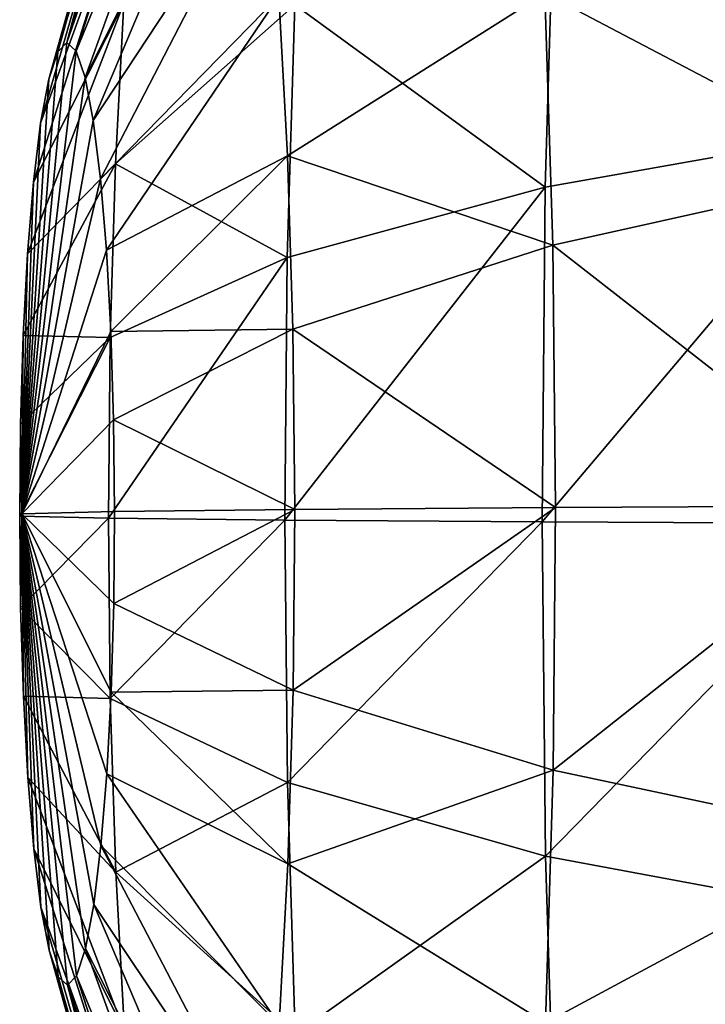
# Model space of a CAD drawing. Header units: millimetres. Extents: x 0 to 99, y 0 to 265.
# Tile 90 of 198: x 10.62 to 12.05, y 98 to 100.05. Entities that reach past the tile are written whole.
import ezdxf

# ---------------------------------------------------------------- set-up
doc = ezdxf.new("R2010")
doc.units = ezdxf.units.MM
doc.header["$LTSCALE"] = 25.4
doc.layers.get('0').update_dxf_attribs({"true_color": 0xff5454})

# ---------------------------------------------------------------- blocks, each defined once
blk = doc.blocks.new('EYE-S-6842.STL')
at = {"color": 250, "true_color": 0x262626}
mesh = blk.add_polyface(dxfattribs=at)
corners = [(21.2828, -147.3599, 211.1766), (33.03, -224.593, 94.9998), (20.862, -149.506, 212.5608)]
mesh.append_faces([[corners[k] for k in face] for face in [(0, 1, 2)]], dxfattribs={"color": 250})
mesh = blk.add_polyface(dxfattribs=at)
corners = [(20.862, -149.506, 212.5608), (32.586, -226.2668, 96.0677), (32.6093, -226.7391, 96.384)]
mesh.append_faces([[corners[k] for k in face] for face in [(0, 1, 2)]], dxfattribs={"color": 250})
mesh = blk.add_polyface(dxfattribs=at)
corners = [(20.862, -149.506, 212.5608), (33.2701, -228.4078, 97.5601), (21.7699, -151.4811, 213.9656)]
mesh.append_faces([[corners[k] for k in face] for face in [(0, 1, 2)]], dxfattribs={"color": 250})
mesh = blk.add_polyface(dxfattribs=at)
corners = [(20.862, -149.506, 212.5608), (32.7494, -227.3849, 96.8275), (33.2701, -228.4078, 97.5601)]
mesh.append_faces([[corners[k] for k in face] for face in [(0, 1, 2)]], dxfattribs={"color": 250})
mesh = blk.add_polyface(dxfattribs=at)
corners = [(20.862, -149.506, 212.5608), (32.6093, -226.7391, 96.384), (32.7494, -227.3849, 96.8275)]
mesh.append_faces([[corners[k] for k in face] for face in [(0, 1, 2)]], dxfattribs={"color": 250})
mesh = blk.add_polyface(dxfattribs=at)
corners = [(20.862, -149.506, 212.5608), (33.03, -224.593, 94.9998), (32.7921, -225.1364, 95.337)]
mesh.append_faces([[corners[k] for k in face] for face in [(0, 1, 2)]], dxfattribs={"color": 250})
mesh = blk.add_polyface(dxfattribs=at)
corners = [(20.862, -149.506, 212.5608), (32.7921, -225.1364, 95.337), (32.586, -226.2668, 96.0677)]
mesh.append_faces([[corners[k] for k in face] for face in [(0, 1, 2)]], dxfattribs={"color": 250})
mesh = blk.add_polyface(dxfattribs=at)
corners = [(20.1589, -164.5154, 168.4954), (19.9173, -165.4221, 168.0887), (19.898, -165.4419, 168.2792), (20.1967, -164.4766, 168.1214)]
mesh.append_faces([[corners[k] for k in face] for face in [(0, 1, 2), (1, 0, 3)]], dxfattribs={"vtx0": -1, "color": 250})
mesh = blk.add_polyface(dxfattribs=at)
corners = [(19.9173, -165.4221, 168.0887), (20.2345, -164.5119, 167.7472), (19.9365, -165.4401, 167.8981), (20.1967, -164.4766, 168.1214)]
mesh.append_faces([[corners[k] for k in face] for face in [(0, 1, 2), (1, 0, 3)]], dxfattribs={"vtx0": -1, "color": 250})
mesh = blk.add_polyface(dxfattribs=at)
corners = [(20.1226, -164.6268, 168.8546), (19.898, -165.4419, 168.2792), (19.8795, -165.4986, 168.4622), (20.1589, -164.5154, 168.4954)]
mesh.append_faces([[corners[k] for k in face] for face in [(0, 1, 2), (1, 0, 3)]], dxfattribs={"vtx0": -1, "color": 250})
mesh = blk.add_polyface(dxfattribs=at)
corners = [(19.9365, -165.4401, 167.8981), (20.271, -164.6199, 167.3869), (19.9551, -165.4951, 167.7145), (20.2345, -164.5119, 167.7472)]
mesh.append_faces([[corners[k] for k in face] for face in [(0, 1, 2), (1, 0, 3)]], dxfattribs={"vtx0": -1, "color": 250})
mesh = blk.add_polyface(dxfattribs=at)
corners = [(20.0891, -164.8065, 169.1853), (19.8795, -165.4986, 168.4622), (19.8625, -165.5902, 168.6307), (20.1226, -164.6268, 168.8546)]
mesh.append_faces([[corners[k] for k in face] for face in [(0, 1, 2), (1, 0, 3)]], dxfattribs={"vtx0": -1, "color": 250})
mesh = blk.add_polyface(dxfattribs=at)
corners = [(19.9551, -165.4951, 167.7145), (20.3046, -164.7964, 167.0546), (19.9722, -165.5851, 167.5452), (20.271, -164.6199, 167.3869)]
mesh.append_faces([[corners[k] for k in face] for face in [(0, 1, 2), (1, 0, 3)]], dxfattribs={"vtx0": -1, "color": 250})
mesh = blk.add_polyface(dxfattribs=at)
corners = [(19.9722, -165.5851, 167.5452), (20.3341, -165.0347, 166.7628), (19.9872, -165.7065, 167.3966), (20.3046, -164.7964, 167.0546)]
mesh.append_faces([[corners[k] for k in face] for face in [(0, 1, 2), (1, 0, 3)]], dxfattribs={"vtx0": -1, "color": 250})
mesh = blk.add_polyface(dxfattribs=at)
corners = [(20.0598, -165.0475, 169.4748), (19.8625, -165.5902, 168.6307), (19.8475, -165.713, 168.7782), (20.0891, -164.8065, 169.1853)]
mesh.append_faces([[corners[k] for k in face] for face in [(0, 1, 2), (1, 0, 3)]], dxfattribs={"vtx0": -1, "color": 250})
mesh = blk.add_polyface(dxfattribs=at)
corners = [(21.5985, -165.6021, 172.4079), (20.933, -165.0526, 171.51), (20.9129, -165.7236, 171.7091), (21.6222, -164.8112, 172.1733)]
mesh.append_faces([[corners[k] for k in face] for face in [(0, 1, 2), (1, 0, 3)]], dxfattribs={"vtx0": -1, "color": 250})
mesh = blk.add_polyface(dxfattribs=at)
corners = [(20.3583, -165.3257, 166.523), (20.9124, -165.3198, 165.5883), (20.3764, -165.6581, 166.3442), (20.8861, -164.8367, 165.8482)]
mesh.append_faces([[corners[k] for k in face] for face in [(0, 1, 2), (1, 0, 3)]], dxfattribs={"vtx0": -1, "color": 250})
mesh = blk.add_polyface(dxfattribs=at)
corners = [(20.3916, -165.3441, 170.7386), (20.0359, -165.3407, 169.7119), (20.0181, -165.6748, 169.8876), (20.4175, -164.8585, 170.4833)]
mesh.append_faces([[corners[k] for k in face] for face in [(0, 1, 2), (1, 0, 3)]], dxfattribs={"vtx0": -1, "color": 250})
mesh = blk.add_polyface(dxfattribs=at)
corners = [(20.9124, -165.3198, 165.5883), (21.6178, -165.6908, 164.7383), (20.9287, -165.8446, 165.4273), (21.597, -165.0217, 164.9436)]
mesh.append_faces([[corners[k] for k in face] for face in [(0, 1, 2), (1, 0, 3)]], dxfattribs={"vtx0": -1, "color": 250})
mesh = blk.add_polyface(dxfattribs=at)
corners = [(19.9872, -165.7065, 167.3966), (20.3583, -165.3257, 166.523), (19.9996, -165.8547, 167.2744), (20.3341, -165.0347, 166.7628)]
mesh.append_faces([[corners[k] for k in face] for face in [(0, 1, 2), (1, 0, 3)]], dxfattribs={"vtx0": -1, "color": 250})
mesh = blk.add_polyface(dxfattribs=at)
corners = [(20.0359, -165.3407, 169.7119), (19.8475, -165.713, 168.7782), (19.8353, -165.8624, 168.899), (20.0598, -165.0475, 169.4748)]
mesh.append_faces([[corners[k] for k in face] for face in [(0, 1, 2), (1, 0, 3)]], dxfattribs={"vtx0": -1, "color": 250})
mesh = blk.add_polyface(dxfattribs=at)
corners = [(20.9129, -165.7236, 171.7091), (20.3916, -165.3441, 170.7386), (20.3758, -165.8704, 170.8947), (20.933, -165.0526, 171.51)]
mesh.append_faces([[corners[k] for k in face] for face in [(0, 1, 2), (1, 0, 3)]], dxfattribs={"vtx0": -1, "color": 250})
mesh = blk.add_polyface(dxfattribs=at)
corners = [(19.9996, -165.8547, 167.2744), (20.3764, -165.6581, 166.3442), (20.0088, -166.024, 167.1833), (20.3583, -165.3257, 166.523)]
mesh.append_faces([[corners[k] for k in face] for face in [(0, 1, 2), (1, 0, 3)]], dxfattribs={"vtx0": -1, "color": 250})
mesh = blk.add_polyface(dxfattribs=at)
corners = [(20.3764, -165.6581, 166.3442), (20.9287, -165.8446, 165.4273), (20.3876, -166.0191, 166.2334), (20.9124, -165.3198, 165.5883)]
mesh.append_faces([[corners[k] for k in face] for face in [(0, 1, 2), (1, 0, 3)]], dxfattribs={"vtx0": -1, "color": 250})
mesh = blk.add_polyface(dxfattribs=at)
corners = [(20.0181, -165.6748, 169.8876), (19.8353, -165.8624, 168.899), (19.8263, -166.0325, 168.9885), (20.0359, -165.3407, 169.7119)]
mesh.append_faces([[corners[k] for k in face] for face in [(0, 1, 2), (1, 0, 3)]], dxfattribs={"vtx0": -1, "color": 250})
mesh = blk.add_polyface(dxfattribs=at)
corners = [(20.3758, -165.8704, 170.8947), (20.0181, -165.6748, 169.8876), (20.0072, -166.0369, 169.995), (20.3916, -165.3441, 170.7386)]
mesh.append_faces([[corners[k] for k in face] for face in [(0, 1, 2), (1, 0, 3)]], dxfattribs={"vtx0": -1, "color": 250})
mesh = blk.add_polyface(dxfattribs=at)
corners = [(19.9173, -165.4221, 168.0887), (19.9365, -165.4401, 167.8981), (19.8233, -166.404, 168.0746)]
mesh.append_faces([[corners[k] for k in face] for face in [(0, 1, 2)]], dxfattribs={"color": 250})
mesh = blk.add_polyface(dxfattribs=at)
corners = [(19.9173, -165.4221, 168.0887), (19.8233, -166.404, 168.0746), (19.898, -165.4419, 168.2792)]
mesh.append_faces([[corners[k] for k in face] for face in [(0, 1, 2)]], dxfattribs={"color": 250})
mesh = blk.add_polyface(dxfattribs=at)
corners = [(19.9365, -165.4401, 167.8981), (19.9551, -165.4951, 167.7145), (19.8233, -166.404, 168.0746)]
mesh.append_faces([[corners[k] for k in face] for face in [(0, 1, 2)]], dxfattribs={"color": 250})
mesh = blk.add_polyface(dxfattribs=at)
corners = [(19.898, -165.4419, 168.2792), (19.8233, -166.404, 168.0746), (19.8795, -165.4986, 168.4622)]
mesh.append_faces([[corners[k] for k in face] for face in [(0, 1, 2)]], dxfattribs={"color": 250})
mesh = blk.add_polyface(dxfattribs=at)
corners = [(19.9551, -165.4951, 167.7145), (19.9722, -165.5851, 167.5452), (19.8233, -166.404, 168.0746)]
mesh.append_faces([[corners[k] for k in face] for face in [(0, 1, 2)]], dxfattribs={"color": 250})
mesh = blk.add_polyface(dxfattribs=at)
corners = [(19.8795, -165.4986, 168.4622), (19.8233, -166.404, 168.0746), (19.8625, -165.5902, 168.6307)]
mesh.append_faces([[corners[k] for k in face] for face in [(0, 1, 2)]], dxfattribs={"color": 250})
mesh = blk.add_polyface(dxfattribs=at)
corners = [(19.9722, -165.5851, 167.5452), (19.9872, -165.7065, 167.3966), (19.8233, -166.404, 168.0746)]
mesh.append_faces([[corners[k] for k in face] for face in [(0, 1, 2)]], dxfattribs={"color": 250})
mesh = blk.add_polyface(dxfattribs=at)
corners = [(19.8625, -165.5902, 168.6307), (19.8233, -166.404, 168.0746), (19.8475, -165.713, 168.7782)]
mesh.append_faces([[corners[k] for k in face] for face in [(0, 1, 2)]], dxfattribs={"color": 250})
mesh = blk.add_polyface(dxfattribs=at)
corners = [(21.5985, -165.6021, 172.4079), (20.9063, -166.4208, 171.7742), (21.5907, -166.4238, 172.4846), (20.9129, -165.7236, 171.7091)]
mesh.append_faces([[corners[k] for k in face] for face in [(0, 1, 2), (1, 0, 3)]], dxfattribs={"vtx0": -1, "color": 250})
mesh = blk.add_polyface(dxfattribs=at)
corners = [(20.0088, -166.024, 167.1833), (20.3876, -166.0191, 166.2334), (20.0145, -166.208, 167.1269), (20.3764, -165.6581, 166.3442)]
mesh.append_faces([[corners[k] for k in face] for face in [(0, 1, 2), (1, 0, 3)]], dxfattribs={"vtx0": -1, "color": 250})
mesh = blk.add_polyface(dxfattribs=at)
corners = [(20.0072, -166.0369, 169.995), (19.8263, -166.0325, 168.9885), (19.8207, -166.217, 169.0432), (20.0181, -165.6748, 169.8876)]
mesh.append_faces([[corners[k] for k in face] for face in [(0, 1, 2), (1, 0, 3)]], dxfattribs={"vtx0": -1, "color": 250})
mesh = blk.add_polyface(dxfattribs=at)
corners = [(20.9287, -165.8446, 165.4273), (21.625, -166.3873, 164.6667), (20.9344, -166.3909, 165.3711), (21.6178, -165.6908, 164.7383)]
mesh.append_faces([[corners[k] for k in face] for face in [(0, 1, 2), (1, 0, 3)]], dxfattribs={"vtx0": -1, "color": 250})
mesh = blk.add_polyface(dxfattribs=at)
corners = [(19.9872, -165.7065, 167.3966), (19.9996, -165.8547, 167.2744), (19.8233, -166.404, 168.0746)]
mesh.append_faces([[corners[k] for k in face] for face in [(0, 1, 2)]], dxfattribs={"color": 250})
mesh = blk.add_polyface(dxfattribs=at)
corners = [(19.8475, -165.713, 168.7782), (19.8233, -166.404, 168.0746), (19.8353, -165.8624, 168.899)]
mesh.append_faces([[corners[k] for k in face] for face in [(0, 1, 2)]], dxfattribs={"color": 250})
mesh = blk.add_polyface(dxfattribs=at)
corners = [(20.9129, -165.7236, 171.7091), (20.3707, -166.4172, 170.9458), (20.9063, -166.4208, 171.7742), (20.3758, -165.8704, 170.8947)]
mesh.append_faces([[corners[k] for k in face] for face in [(0, 1, 2), (1, 0, 3)]], dxfattribs={"vtx0": -1, "color": 250})
mesh = blk.add_polyface(dxfattribs=at)
corners = [(19.9996, -165.8547, 167.2744), (20.0088, -166.024, 167.1833), (19.8233, -166.404, 168.0746)]
mesh.append_faces([[corners[k] for k in face] for face in [(0, 1, 2)]], dxfattribs={"color": 250})
mesh = blk.add_polyface(dxfattribs=at)
corners = [(19.8353, -165.8624, 168.899), (19.8233, -166.404, 168.0746), (19.8263, -166.0325, 168.9885)]
mesh.append_faces([[corners[k] for k in face] for face in [(0, 1, 2)]], dxfattribs={"color": 250})
mesh = blk.add_polyface(dxfattribs=at)
corners = [(20.3876, -166.0191, 166.2334), (20.9344, -166.3909, 165.3711), (20.3915, -166.395, 166.1948), (20.9287, -165.8446, 165.4273)]
mesh.append_faces([[corners[k] for k in face] for face in [(0, 1, 2), (1, 0, 3)]], dxfattribs={"vtx0": -1, "color": 250})
mesh = blk.add_polyface(dxfattribs=at)
corners = [(20.3758, -165.8704, 170.8947), (20.0037, -166.4131, 170.0301), (20.3707, -166.4172, 170.9458), (20.0072, -166.0369, 169.995)]
mesh.append_faces([[corners[k] for k in face] for face in [(0, 1, 2), (1, 0, 3)]], dxfattribs={"vtx0": -1, "color": 250})
mesh = blk.add_polyface(dxfattribs=at)
corners = [(20.0088, -166.024, 167.1833), (20.0145, -166.208, 167.1269), (19.8233, -166.404, 168.0746)]
mesh.append_faces([[corners[k] for k in face] for face in [(0, 1, 2)]], dxfattribs={"color": 250})
mesh = blk.add_polyface(dxfattribs=at)
corners = [(20.0145, -166.208, 167.1269), (20.3915, -166.395, 166.1948), (20.0165, -166.3994, 167.1072), (20.3876, -166.0191, 166.2334)]
mesh.append_faces([[corners[k] for k in face] for face in [(0, 1, 2), (1, 0, 3)]], dxfattribs={"vtx0": -1, "color": 250})
mesh = blk.add_polyface(dxfattribs=at)
corners = [(20.0072, -166.0369, 169.995), (19.8189, -166.4086, 169.0611), (20.0037, -166.4131, 170.0301), (19.8207, -166.217, 169.0432)]
mesh.append_faces([[corners[k] for k in face] for face in [(0, 1, 2), (1, 0, 3)]], dxfattribs={"vtx0": -1, "color": 250})
mesh = blk.add_polyface(dxfattribs=at)
corners = [(19.8263, -166.0325, 168.9885), (19.8233, -166.404, 168.0746), (19.8207, -166.217, 169.0432)]
mesh.append_faces([[corners[k] for k in face] for face in [(0, 1, 2)]], dxfattribs={"color": 250})
mesh = blk.add_polyface(dxfattribs=at)
corners = [(20.0145, -166.208, 167.1269), (20.0165, -166.3994, 167.1072), (19.8233, -166.404, 168.0746)]
mesh.append_faces([[corners[k] for k in face] for face in [(0, 1, 2)]], dxfattribs={"color": 250})
mesh = blk.add_polyface(dxfattribs=at)
corners = [(19.8207, -166.217, 169.0432), (19.8233, -166.404, 168.0746), (19.8189, -166.4086, 169.0611)]
mesh.append_faces([[corners[k] for k in face] for face in [(0, 1, 2)]], dxfattribs={"color": 250})
mesh = blk.add_polyface(dxfattribs=at)
corners = [(20.0147, -166.5911, 167.1251), (20.3915, -166.395, 166.1948), (20.388, -166.7712, 166.2299), (20.0165, -166.3994, 167.1072)]
mesh.append_faces([[corners[k] for k in face] for face in [(0, 1, 2), (1, 0, 3)]], dxfattribs={"vtx0": -1, "color": 250})
mesh = blk.add_polyface(dxfattribs=at)
corners = [(20.388, -166.7712, 166.2299), (20.9344, -166.3909, 165.3711), (20.9292, -166.9377, 165.4221), (20.3915, -166.395, 166.1948)]
mesh.append_faces([[corners[k] for k in face] for face in [(0, 1, 2), (1, 0, 3)]], dxfattribs={"vtx0": -1, "color": 250})
mesh = blk.add_polyface(dxfattribs=at)
corners = [(20.9292, -166.9377, 165.4221), (21.625, -166.3873, 164.6667), (21.6184, -167.0844, 164.7318), (20.9344, -166.3909, 165.3711)]
mesh.append_faces([[corners[k] for k in face] for face in [(0, 1, 2), (1, 0, 3)]], dxfattribs={"vtx0": -1, "color": 250})
mesh = blk.add_polyface(dxfattribs=at)
corners = [(19.8233, -166.404, 168.0746), (19.8209, -166.6001, 169.0414), (19.8189, -166.4086, 169.0611)]
mesh.append_faces([[corners[k] for k in face] for face in [(0, 1, 2)]], dxfattribs={"color": 250})
mesh = blk.add_polyface(dxfattribs=at)
corners = [(20.0037, -166.4131, 170.0301), (19.8209, -166.6001, 169.0414), (20.0076, -166.7889, 169.9915), (19.8189, -166.4086, 169.0611)]
mesh.append_faces([[corners[k] for k in face] for face in [(0, 1, 2), (1, 0, 3)]], dxfattribs={"vtx0": -1, "color": 250})
mesh = blk.add_polyface(dxfattribs=at)
corners = [(19.8233, -166.404, 168.0746), (19.8266, -166.784, 168.985), (19.8209, -166.6001, 169.0414)]
mesh.append_faces([[corners[k] for k in face] for face in [(0, 1, 2)]], dxfattribs={"color": 250})
mesh = blk.add_polyface(dxfattribs=at)
corners = [(20.0165, -166.3994, 167.1072), (20.0147, -166.5911, 167.1251), (19.8233, -166.404, 168.0746)]
mesh.append_faces([[corners[k] for k in face] for face in [(0, 1, 2)]], dxfattribs={"color": 250})
mesh = blk.add_polyface(dxfattribs=at)
corners = [(19.8233, -166.404, 168.0746), (20.0092, -166.7755, 167.1799), (20.0001, -166.9457, 167.2693)]
mesh.append_faces([[corners[k] for k in face] for face in [(0, 1, 2)]], dxfattribs={"color": 250})
mesh = blk.add_polyface(dxfattribs=at)
corners = [(19.8233, -166.404, 168.0746), (20.0147, -166.5911, 167.1251), (20.0092, -166.7755, 167.1799)]
mesh.append_faces([[corners[k] for k in face] for face in [(0, 1, 2)]], dxfattribs={"color": 250})
mesh = blk.add_polyface(dxfattribs=at)
corners = [(19.8233, -166.404, 168.0746), (19.973, -167.2179, 167.5376), (19.9559, -167.3094, 167.7061)]
mesh.append_faces([[corners[k] for k in face] for face in [(0, 1, 2)]], dxfattribs={"color": 250})
mesh = blk.add_polyface(dxfattribs=at)
corners = [(19.8233, -166.404, 168.0746), (19.9879, -167.0951, 167.3901), (19.973, -167.2179, 167.5376)]
mesh.append_faces([[corners[k] for k in face] for face in [(0, 1, 2)]], dxfattribs={"color": 250})
mesh = blk.add_polyface(dxfattribs=at)
corners = [(19.8233, -166.404, 168.0746), (20.0001, -166.9457, 167.2693), (19.9879, -167.0951, 167.3901)]
mesh.append_faces([[corners[k] for k in face] for face in [(0, 1, 2)]], dxfattribs={"color": 250})
mesh = blk.add_polyface(dxfattribs=at)
corners = [(19.8233, -166.404, 168.0746), (19.9182, -167.3859, 168.0796), (19.8989, -167.368, 168.2702)]
mesh.append_faces([[corners[k] for k in face] for face in [(0, 1, 2)]], dxfattribs={"color": 250})
mesh = blk.add_polyface(dxfattribs=at)
corners = [(19.8233, -166.404, 168.0746), (19.9374, -167.3662, 167.8891), (19.9182, -167.3859, 168.0796)]
mesh.append_faces([[corners[k] for k in face] for face in [(0, 1, 2)]], dxfattribs={"color": 250})
mesh = blk.add_polyface(dxfattribs=at)
corners = [(19.8233, -166.404, 168.0746), (19.9559, -167.3094, 167.7061), (19.9374, -167.3662, 167.8891)]
mesh.append_faces([[corners[k] for k in face] for face in [(0, 1, 2)]], dxfattribs={"color": 250})
mesh = blk.add_polyface(dxfattribs=at)
corners = [(19.8233, -166.404, 168.0746), (19.8632, -167.223, 168.6231), (19.8482, -167.1016, 168.7717)]
mesh.append_faces([[corners[k] for k in face] for face in [(0, 1, 2)]], dxfattribs={"color": 250})
mesh = blk.add_polyface(dxfattribs=at)
corners = [(19.8233, -166.404, 168.0746), (19.8803, -167.3129, 168.4538), (19.8632, -167.223, 168.6231)]
mesh.append_faces([[corners[k] for k in face] for face in [(0, 1, 2)]], dxfattribs={"color": 250})
mesh = blk.add_polyface(dxfattribs=at)
corners = [(19.8233, -166.404, 168.0746), (19.8989, -167.368, 168.2702), (19.8803, -167.3129, 168.4538)]
mesh.append_faces([[corners[k] for k in face] for face in [(0, 1, 2)]], dxfattribs={"color": 250})
mesh = blk.add_polyface(dxfattribs=at)
corners = [(19.8233, -166.404, 168.0746), (19.8358, -166.9534, 168.8939), (19.8266, -166.784, 168.985)]
mesh.append_faces([[corners[k] for k in face] for face in [(0, 1, 2)]], dxfattribs={"color": 250})
mesh = blk.add_polyface(dxfattribs=at)
corners = [(19.8233, -166.404, 168.0746), (19.8482, -167.1016, 168.7717), (19.8358, -166.9534, 168.8939)]
mesh.append_faces([[corners[k] for k in face] for face in [(0, 1, 2)]], dxfattribs={"color": 250})
mesh = blk.add_polyface(dxfattribs=at)
corners = [(20.3707, -166.4172, 170.9458), (20.0076, -166.7889, 169.9915), (20.3764, -166.9635, 170.8896), (20.0037, -166.4131, 170.0301)]
mesh.append_faces([[corners[k] for k in face] for face in [(0, 1, 2), (1, 0, 3)]], dxfattribs={"vtx0": -1, "color": 250})
mesh = blk.add_polyface(dxfattribs=at)
corners = [(20.9063, -166.4208, 171.7742), (20.3764, -166.9635, 170.8896), (20.9136, -167.1173, 171.7026), (20.3707, -166.4172, 170.9458)]
mesh.append_faces([[corners[k] for k in face] for face in [(0, 1, 2), (1, 0, 3)]], dxfattribs={"vtx0": -1, "color": 250})
mesh = blk.add_polyface(dxfattribs=at)
corners = [(21.5907, -166.4238, 172.4846), (20.9136, -167.1173, 171.7026), (21.5993, -167.2447, 172.4003), (20.9063, -166.4208, 171.7742)]
mesh.append_faces([[corners[k] for k in face] for face in [(0, 1, 2), (1, 0, 3)]], dxfattribs={"vtx0": -1, "color": 250})
mesh = blk.add_polyface(dxfattribs=at)
corners = [(20.0076, -166.7889, 169.9915), (19.8266, -166.784, 168.985), (20.0188, -167.15, 169.8807), (19.8209, -166.6001, 169.0414)]
mesh.append_faces([[corners[k] for k in face] for face in [(0, 1, 2), (1, 0, 3)]], dxfattribs={"vtx0": -1, "color": 250})
mesh = blk.add_polyface(dxfattribs=at)
corners = [(20.0092, -166.7755, 167.1799), (20.388, -166.7712, 166.2299), (20.3771, -167.1333, 166.3373), (20.0147, -166.5911, 167.1251)]
mesh.append_faces([[corners[k] for k in face] for face in [(0, 1, 2), (1, 0, 3)]], dxfattribs={"vtx0": -1, "color": 250})
mesh = blk.add_polyface(dxfattribs=at)
corners = [(20.0188, -167.15, 169.8807), (19.8358, -166.9534, 168.8939), (20.0369, -167.4824, 169.7019), (19.8266, -166.784, 168.985)]
mesh.append_faces([[corners[k] for k in face] for face in [(0, 1, 2), (1, 0, 3)]], dxfattribs={"vtx0": -1, "color": 250})
mesh = blk.add_polyface(dxfattribs=at)
corners = [(20.0001, -166.9457, 167.2693), (20.3771, -167.1333, 166.3373), (20.3593, -167.4673, 166.513), (20.0092, -166.7755, 167.1799)]
mesh.append_faces([[corners[k] for k in face] for face in [(0, 1, 2), (1, 0, 3)]], dxfattribs={"vtx0": -1, "color": 250})
mesh = blk.add_polyface(dxfattribs=at)
corners = [(20.3771, -167.1333, 166.3373), (20.9292, -166.9377, 165.4221), (20.9134, -167.464, 165.5783), (20.388, -166.7712, 166.2299)]
mesh.append_faces([[corners[k] for k in face] for face in [(0, 1, 2), (1, 0, 3)]], dxfattribs={"vtx0": -1, "color": 250})
mesh = blk.add_polyface(dxfattribs=at)
corners = [(20.3764, -166.9635, 170.8896), (20.0188, -167.15, 169.8807), (20.3926, -167.4883, 170.7286), (20.0076, -166.7889, 169.9915)]
mesh.append_faces([[corners[k] for k in face] for face in [(0, 1, 2), (1, 0, 3)]], dxfattribs={"vtx0": -1, "color": 250})
mesh = blk.add_polyface(dxfattribs=at)
corners = [(19.9879, -167.0951, 167.3901), (20.3593, -167.4673, 166.513), (20.3354, -167.7605, 166.7501), (20.0001, -166.9457, 167.2693)]
mesh.append_faces([[corners[k] for k in face] for face in [(0, 1, 2), (1, 0, 3)]], dxfattribs={"vtx0": -1, "color": 250})
mesh = blk.add_polyface(dxfattribs=at)
corners = [(20.9134, -167.464, 165.5783), (21.6184, -167.0844, 164.7318), (21.5983, -167.7554, 164.9309), (20.9292, -166.9377, 165.4221)]
mesh.append_faces([[corners[k] for k in face] for face in [(0, 1, 2), (1, 0, 3)]], dxfattribs={"vtx0": -1, "color": 250})
mesh = blk.add_polyface(dxfattribs=at)
corners = [(20.0369, -167.4824, 169.7019), (19.8482, -167.1016, 168.7717), (20.0611, -167.7733, 169.4621), (19.8358, -166.9534, 168.8939)]
mesh.append_faces([[corners[k] for k in face] for face in [(0, 1, 2), (1, 0, 3)]], dxfattribs={"vtx0": -1, "color": 250})
mesh = blk.add_polyface(dxfattribs=at)
corners = [(20.9136, -167.1173, 171.7026), (20.3926, -167.4883, 170.7286), (20.9343, -167.7864, 171.4973), (20.3764, -166.9635, 170.8896)]
mesh.append_faces([[corners[k] for k in face] for face in [(0, 1, 2), (1, 0, 3)]], dxfattribs={"vtx0": -1, "color": 250})
mesh = blk.add_polyface(dxfattribs=at)
corners = [(20.0611, -167.7733, 169.4621), (19.8632, -167.223, 168.6231), (20.0906, -168.0116, 169.1703), (19.8482, -167.1016, 168.7717)]
mesh.append_faces([[corners[k] for k in face] for face in [(0, 1, 2), (1, 0, 3)]], dxfattribs={"vtx0": -1, "color": 250})
mesh = blk.add_polyface(dxfattribs=at)
corners = [(19.973, -167.2179, 167.5376), (20.3354, -167.7605, 166.7501), (20.3061, -168.0016, 167.0396), (19.9879, -167.0951, 167.3901)]
mesh.append_faces([[corners[k] for k in face] for face in [(0, 1, 2), (1, 0, 3)]], dxfattribs={"vtx0": -1, "color": 250})
mesh = blk.add_polyface(dxfattribs=at)
corners = [(20.3593, -167.4673, 166.513), (20.9134, -167.464, 165.5783), (20.8876, -167.9495, 165.8336), (20.3771, -167.1333, 166.3373)]
mesh.append_faces([[corners[k] for k in face] for face in [(0, 1, 2), (1, 0, 3)]], dxfattribs={"vtx0": -1, "color": 250})
mesh = blk.add_polyface(dxfattribs=at)
corners = [(21.5993, -167.2447, 172.4003), (20.9343, -167.7864, 171.4973), (21.6237, -168.0333, 172.1582), (20.9136, -167.1173, 171.7026)]
mesh.append_faces([[corners[k] for k in face] for face in [(0, 1, 2), (1, 0, 3)]], dxfattribs={"vtx0": -1, "color": 250})
mesh = blk.add_polyface(dxfattribs=at)
corners = [(20.3926, -167.4883, 170.7286), (20.0369, -167.4824, 169.7019), (20.4189, -167.9714, 170.4688), (20.0188, -167.15, 169.8807)]
mesh.append_faces([[corners[k] for k in face] for face in [(0, 1, 2), (1, 0, 3)]], dxfattribs={"vtx0": -1, "color": 250})
mesh = blk.add_polyface(dxfattribs=at)
corners = [(20.0906, -168.0116, 169.1703), (19.8803, -167.3129, 168.4538), (20.1242, -168.1882, 168.838), (19.8632, -167.223, 168.6231)]
mesh.append_faces([[corners[k] for k in face] for face in [(0, 1, 2), (1, 0, 3)]], dxfattribs={"vtx0": -1, "color": 250})
mesh = blk.add_polyface(dxfattribs=at)
corners = [(19.9559, -167.3094, 167.7061), (20.3061, -168.0016, 167.0396), (20.2726, -168.1813, 167.3703), (19.973, -167.2179, 167.5376)]
mesh.append_faces([[corners[k] for k in face] for face in [(0, 1, 2), (1, 0, 3)]], dxfattribs={"vtx0": -1, "color": 250})
mesh = blk.add_polyface(dxfattribs=at)
corners = [(20.1242, -168.1882, 168.838), (19.8989, -167.368, 168.2702), (20.1607, -168.2962, 168.4777), (19.8803, -167.3129, 168.4538)]
mesh.append_faces([[corners[k] for k in face] for face in [(0, 1, 2), (1, 0, 3)]], dxfattribs={"vtx0": -1, "color": 250})
mesh = blk.add_polyface(dxfattribs=at)
corners = [(19.9374, -167.3662, 167.8891), (20.2726, -168.1813, 167.3703), (20.2363, -168.2926, 167.7295), (19.9559, -167.3094, 167.7061)]
mesh.append_faces([[corners[k] for k in face] for face in [(0, 1, 2), (1, 0, 3)]], dxfattribs={"vtx0": -1, "color": 250})
mesh = blk.add_polyface(dxfattribs=at)
corners = [(20.1607, -168.2962, 168.4777), (19.9182, -167.3859, 168.0796), (20.1985, -168.3314, 168.1035), (19.8989, -167.368, 168.2702)]
mesh.append_faces([[corners[k] for k in face] for face in [(0, 1, 2), (1, 0, 3)]], dxfattribs={"vtx0": -1, "color": 250})
mesh = blk.add_polyface(dxfattribs=at)
corners = [(19.9182, -167.3859, 168.0796), (20.2363, -168.2926, 167.7295), (20.1985, -168.3314, 168.1035), (19.9374, -167.3662, 167.8891)]
mesh.append_faces([[corners[k] for k in face] for face in [(0, 1, 2), (1, 0, 3)]], dxfattribs={"vtx0": -1, "color": 250})

msp = doc.modelspace()

# ---------------------------------------------------------------- block references
at = {"color": 0}
msp.add_blockref('EYE-S-6842.STL', (-9.2004, 265.4283, -3.3107), dxfattribs=at)

doc.saveas('drawing.dxf')
